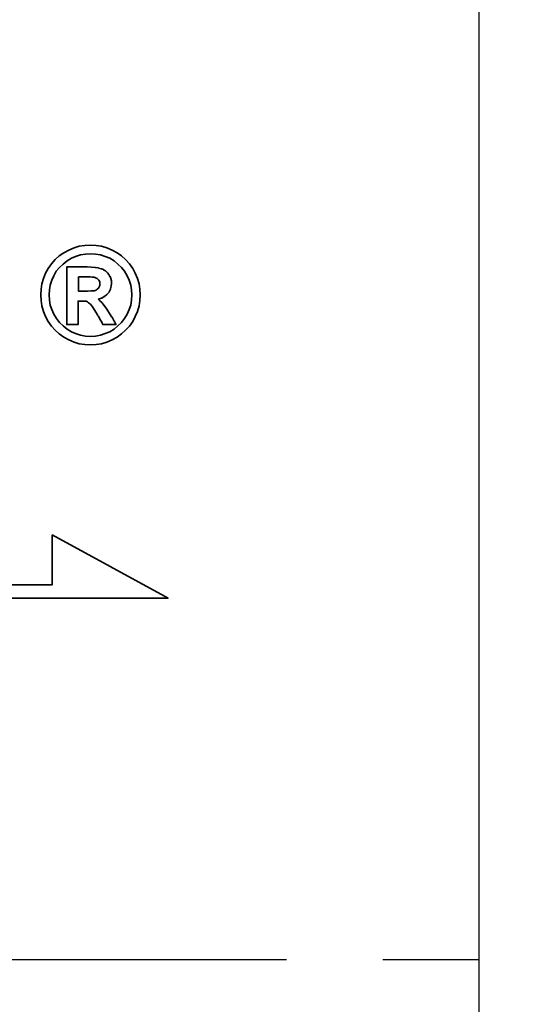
# Model space of a CAD drawing. Extents: x 17 to 125, y 29 to 89.
# Tile 47 of 49: x 113.53 to 116.12, y 56.57 to 61.69. Entities that reach past the tile are written whole.
import ezdxf

# ---------------------------------------------------------------- set-up
doc = ezdxf.new("R2010")
doc.units = 0
doc.header["$MEASUREMENT"] = 0
doc.linetypes.add('CENTER', pattern=[2, 1.25, -0.25, 0.25, -0.25])
for name, color, linetype in [('DIM', 4, 'CONTINUOUS'), ('layer 1', 7, 'CONTINUOUS'), ('MAIN', 7, 'CONTINUOUS')]:
    doc.layers.add(name, color=color, linetype=linetype)
doc.styles.add('DIM-7', font='SIMPLEX.shx', dxfattribs={"width": 0.7, "bigfont": 'chineset.shx'})
doc.dimstyles.new('CNS', dxfattribs={"dimtxt": 3.5, "dimasz": 2.5, "dimexe": 1, "dimexo": 1.5, "dimgap": 0.09, "dimtad": 0, "dimdsep": 46, "dimtxsty": 'DIM-7', "dimcen": 0.09, "dimclrd": 1, "dimclre": 1, "dimclrt": 4, "dimadec": 0, "dimazin": 0, "dimtfac": 1, "dimtix": 1, "dimtmove": 2, "dimatfit": 3, "dimfxl": 1, "dimtvp": 0.971429, "dimtolj": 1, "dimarcsym": 0})

# ---------------------------------------------------------------- blocks, each defined once
blk = doc.blocks.new('*D3')
at = {"layer": 'DIM', "color": 7, "linetype": 'Continuous', "lineweight": -2, "transparency": 16777216}
for p, q in [((116.1641, 66.8058), (125.458, 66.8058)), ((124.958, 48.0558), (124.958, 65.5558)), ((116.1641, 46.8058), (125.458, 46.8058))]:
    blk.add_line(p, q, dxfattribs=at)
at = {"layer": 'DIM', "color": 7, "linetype": 'Continuous', "transparency": 16777216}
for points in [[(124.7496, 65.5558), (125.1663, 65.5558), (124.958, 66.8058)], [(124.7496, 48.0558), (125.1663, 48.0558), (124.958, 46.8058)]]:
    blk.add_solid(points, dxfattribs=at)
at = {"layer": 'DIM', "color": 7, "linetype": 'Continuous', "transparency": 16777216, "insert": (123.233, 56.8058), "char_height": 1.75, "attachment_point": 5, "rotation": 90, "style": 'DIM-7'}
blk.add_mtext('\\A1;%%C20{\\H1.050000;\\S-0.007^ -0.02;}', dxfattribs=at)
blk = doc.blocks.new('TBI MOTION logo(完整正式版)')
at = {"layer": 'layer 1', "color": 22, "lineweight": 35}
for points, knots in [([(81.20634, 4.98624), (81.20634, 4.98624), (81.18649, 5.32862), (81.18649, 5.32862), (81.18649, 5.32862), (81.18649, 5.32862), (81.13886, 5.66206), (81.13886, 5.66206), (81.13886, 5.66206), (81.13886, 5.66206), (81.04359, 5.97764), (81.04359, 5.97764), (81.04359, 5.97764), (81.04359, 5.97764), (80.91061, 6.29124), (80.91061, 6.29124), (80.91061, 6.29124), (80.91061, 6.29124), (80.75778, 6.58697), (80.75778, 6.58697), (80.75778, 6.58697), (80.75778, 6.58697), (80.5593, 6.85294), (80.5593, 6.85294), (80.5593, 6.85294), (80.5593, 6.85294), (80.33105, 7.1189), (80.33105, 7.1189), (80.33105, 7.1189), (80.33105, 7.1189), (80.09287, 7.33921), (80.09287, 7.33921), (80.09287, 7.33921), (80.09287, 7.33921), (79.815, 7.51982), (79.815, 7.51982), (79.815, 7.51982), (79.815, 7.51982), (79.51133, 7.69051), (79.51133, 7.69051), (79.51133, 7.69051), (79.51133, 7.69051), (79.19773, 7.8235), (79.19773, 7.8235), (79.19773, 7.8235), (79.19773, 7.8235), (78.88215, 7.91877), (78.88215, 7.91877), (78.88215, 7.91877), (78.88215, 7.91877), (78.54871, 7.95846), (78.54871, 7.95846), (78.54871, 7.95846), (78.54871, 7.95846), (78.21526, 7.98625), (78.21526, 7.98625), (78.21526, 7.98625), (78.21526, 7.98625), (77.87388, 7.95846), (77.87388, 7.95846), (77.87388, 7.95846), (77.87388, 7.95846), (77.54044, 7.91877), (77.54044, 7.91877), (77.54044, 7.91877), (77.54044, 7.91877), (77.22485, 7.8235), (77.22485, 7.8235), (77.22485, 7.8235), (77.22485, 7.8235), (76.91027, 7.69051), (76.91027, 7.69051), (76.91027, 7.69051), (76.91027, 7.69051), (76.6056, 7.51982), (76.6056, 7.51982), (76.6056, 7.51982), (76.6056, 7.51982), (76.32972, 7.33921), (76.32972, 7.33921), (76.32972, 7.33921), (76.32972, 7.33921), (76.09154, 7.1189), (76.09154, 7.1189), (76.09154, 7.1189), (76.09154, 7.1189), (75.86329, 6.85294), (75.86329, 6.85294), (75.86329, 6.85294), (75.86329, 6.85294), (75.66382, 6.58697), (75.66382, 6.58697), (75.66382, 6.58697), (75.66382, 6.58697), (75.51099, 6.29124), (75.51099, 6.29124), (75.51099, 6.29124), (75.51099, 6.29124), (75.37702, 5.97764), (75.37702, 5.97764), (75.37702, 5.97764), (75.37702, 5.97764), (75.28175, 5.66206), (75.28175, 5.66206), (75.28175, 5.66206), (75.28175, 5.66206), (75.23411, 5.32862), (75.23411, 5.32862), (75.23411, 5.32862), (75.23411, 5.32862), (75.21625, 4.98624), (75.21625, 4.98624), (75.21625, 4.98624), (75.21625, 4.98624), (75.23411, 4.6528), (75.23411, 4.6528), (75.23411, 4.6528), (75.23411, 4.6528), (75.28175, 4.32035), (75.28175, 4.32035), (75.28175, 4.32035), (75.28175, 4.32035), (75.37702, 3.99583), (75.37702, 3.99583), (75.37702, 3.99583), (75.37702, 3.99583), (75.51099, 3.68224), (75.51099, 3.68224), (75.51099, 3.68224), (75.51099, 3.68224), (75.66382, 3.38749), (75.66382, 3.38749), (75.66382, 3.38749), (75.66382, 3.38749), (75.86329, 3.10963), (75.86329, 3.10963), (75.86329, 3.10963), (75.86329, 3.10963), (76.09154, 2.87145), (76.09154, 2.87145), (76.09154, 2.87145), (76.09154, 2.87145), (76.32972, 2.6432), (76.32972, 2.6432), (76.32972, 2.6432), (76.32972, 2.6432), (76.6056, 2.43381), (76.6056, 2.43381), (76.6056, 2.43381), (76.6056, 2.43381), (76.91027, 2.27205), (76.91027, 2.27205), (76.91027, 2.27205), (76.91027, 2.27205), (77.22485, 2.13906), (77.22485, 2.13906), (77.22485, 2.13906), (77.22485, 2.13906), (77.54044, 2.0438), (77.54044, 2.0438), (77.54044, 2.0438), (77.54044, 2.0438), (77.87388, 1.99616), (77.87388, 1.99616), (77.87388, 1.99616), (77.87388, 1.99616), (78.21526, 1.97631), (78.21526, 1.97631), (78.21526, 1.97631), (78.21526, 1.97631), (78.54871, 1.99616), (78.54871, 1.99616), (78.54871, 1.99616), (78.54871, 1.99616), (78.88215, 2.0438), (78.88215, 2.0438), (78.88215, 2.0438), (78.88215, 2.0438), (79.19773, 2.13906), (79.19773, 2.13906), (79.19773, 2.13906), (79.19773, 2.13906), (79.51133, 2.27205), (79.51133, 2.27205), (79.51133, 2.27205), (79.51133, 2.27205), (79.815, 2.43381), (79.815, 2.43381), (79.815, 2.43381), (79.815, 2.43381), (80.09287, 2.6432), (80.09287, 2.6432), (80.09287, 2.6432), (80.09287, 2.6432), (80.33105, 2.87145), (80.33105, 2.87145), (80.33105, 2.87145), (80.33105, 2.87145), (80.5593, 3.10963), (80.5593, 3.10963), (80.5593, 3.10963), (80.5593, 3.10963), (80.75778, 3.38749), (80.75778, 3.38749), (80.75778, 3.38749), (80.75778, 3.38749), (80.91061, 3.68224), (80.91061, 3.68224), (80.91061, 3.68224), (80.91061, 3.68224), (81.04359, 3.99583), (81.04359, 3.99583), (81.04359, 3.99583), (81.04359, 3.99583), (81.13886, 4.32035), (81.13886, 4.32035), (81.13886, 4.32035), (81.13886, 4.32035), (81.18649, 4.6528), (81.18649, 4.6528), (81.18649, 4.6528), (81.18649, 4.6528), (81.20634, 4.98624), (81.20634, 4.98624)], [0, 0, 0, 0, 0.01785714, 0.01785714, 0.01785714, 0.01785714, 0.03571429, 0.03571429, 0.03571429, 0.03571429, 0.05357143, 0.05357143, 0.05357143, 0.05357143, 0.07142857, 0.07142857, 0.07142857, 0.07142857, 0.08928571, 0.08928571, 0.08928571, 0.08928571, 0.10714286, 0.10714286, 0.10714286, 0.10714286, 0.125, 0.125, 0.125, 0.125, 0.14285714, 0.14285714, 0.14285714, 0.14285714, 0.16071429, 0.16071429, 0.16071429, 0.16071429, 0.17857143, 0.17857143, 0.17857143, 0.17857143, 0.19642857, 0.19642857, 0.19642857, 0.19642857, 0.21428571, 0.21428571, 0.21428571, 0.21428571, 0.23214286, 0.23214286, 0.23214286, 0.23214286, 0.25, 0.25, 0.25, 0.25, 0.26785714, 0.26785714, 0.26785714, 0.26785714, 0.28571429, 0.28571429, 0.28571429, 0.28571429, 0.30357143, 0.30357143, 0.30357143, 0.30357143, 0.32142857, 0.32142857, 0.32142857, 0.32142857, 0.33928571, 0.33928571, 0.33928571, 0.33928571, 0.35714286, 0.35714286, 0.35714286, 0.35714286, 0.375, 0.375, 0.375, 0.375, 0.39285714, 0.39285714, 0.39285714, 0.39285714, 0.41071429, 0.41071429, 0.41071429, 0.41071429, 0.42857143, 0.42857143, 0.42857143, 0.42857143, 0.44642857, 0.44642857, 0.44642857, 0.44642857, 0.46428571, 0.46428571, 0.46428571, 0.46428571, 0.48214286, 0.48214286, 0.48214286, 0.48214286, 0.5, 0.5, 0.5, 0.5, 0.51785714, 0.51785714, 0.51785714, 0.51785714, 0.53571429, 0.53571429, 0.53571429, 0.53571429, 0.55357143, 0.55357143, 0.55357143, 0.55357143, 0.57142857, 0.57142857, 0.57142857, 0.57142857, 0.58928571, 0.58928571, 0.58928571, 0.58928571, 0.60714286, 0.60714286, 0.60714286, 0.60714286, 0.625, 0.625, 0.625, 0.625, 0.64285714, 0.64285714, 0.64285714, 0.64285714, 0.66071429, 0.66071429, 0.66071429, 0.66071429, 0.67857143, 0.67857143, 0.67857143, 0.67857143, 0.69642857, 0.69642857, 0.69642857, 0.69642857, 0.71428571, 0.71428571, 0.71428571, 0.71428571, 0.73214286, 0.73214286, 0.73214286, 0.73214286, 0.75, 0.75, 0.75, 0.75, 0.76785714, 0.76785714, 0.76785714, 0.76785714, 0.78571429, 0.78571429, 0.78571429, 0.78571429, 0.80357143, 0.80357143, 0.80357143, 0.80357143, 0.82142857, 0.82142857, 0.82142857, 0.82142857, 0.83928571, 0.83928571, 0.83928571, 0.83928571, 0.85714286, 0.85714286, 0.85714286, 0.85714286, 0.875, 0.875, 0.875, 0.875, 0.89285714, 0.89285714, 0.89285714, 0.89285714, 0.91071429, 0.91071429, 0.91071429, 0.91071429, 0.92857143, 0.92857143, 0.92857143, 0.92857143, 0.94642857, 0.94642857, 0.94642857, 0.94642857, 0.96428571, 0.96428571, 0.96428571, 0.96428571, 0.98214286, 0.98214286, 0.98214286, 0.98214286, 1, 1, 1, 1]), ([(80.71014, 4.98624), (80.71014, 4.98624), (80.69129, 5.29091), (80.69129, 5.29091), (80.69129, 5.29091), (80.69129, 5.29091), (80.64464, 5.57672), (80.64464, 5.57672), (80.64464, 5.57672), (80.64464, 5.57672), (80.54937, 5.87245), (80.54937, 5.87245), (80.54937, 5.87245), (80.54937, 5.87245), (80.41639, 6.14833), (80.41639, 6.14833), (80.41639, 6.14833), (80.41639, 6.14833), (80.27349, 6.41429), (80.27349, 6.41429), (80.27349, 6.41429), (80.27349, 6.41429), (80.08295, 6.64255), (80.08295, 6.64255), (80.08295, 6.64255), (80.08295, 6.64255), (79.86264, 6.84301), (79.86264, 6.84301), (79.86264, 6.84301), (79.86264, 6.84301), (79.63439, 7.03355), (79.63439, 7.03355), (79.63439, 7.03355), (79.63439, 7.03355), (79.37835, 7.1963), (79.37835, 7.1963), (79.37835, 7.1963), (79.37835, 7.1963), (79.10246, 7.30944), (79.10246, 7.30944), (79.10246, 7.30944), (79.10246, 7.30944), (78.81665, 7.40471), (78.81665, 7.40471), (78.81665, 7.40471), (78.81665, 7.40471), (78.511, 7.45234), (78.511, 7.45234), (78.511, 7.45234), (78.511, 7.45234), (78.21526, 7.47219), (78.21526, 7.47219), (78.21526, 7.47219), (78.21526, 7.47219), (77.9106, 7.45234), (77.9106, 7.45234), (77.9106, 7.45234), (77.9106, 7.45234), (77.61685, 7.40471), (77.61685, 7.40471), (77.61685, 7.40471), (77.61685, 7.40471), (77.32012, 7.30944), (77.32012, 7.30944), (77.32012, 7.30944), (77.32012, 7.30944), (77.06309, 7.1963), (77.06309, 7.1963), (77.06309, 7.1963), (77.06309, 7.1963), (76.80606, 7.03355), (76.80606, 7.03355), (76.80606, 7.03355), (76.80606, 7.03355), (76.55797, 6.84301), (76.55797, 6.84301), (76.55797, 6.84301), (76.55797, 6.84301), (76.34063, 6.64255), (76.34063, 6.64255), (76.34063, 6.64255), (76.34063, 6.64255), (76.1491, 6.41429), (76.1491, 6.41429), (76.1491, 6.41429), (76.1491, 6.41429), (76.0062, 6.14833), (76.0062, 6.14833), (76.0062, 6.14833), (76.0062, 6.14833), (75.88314, 5.87245), (75.88314, 5.87245), (75.88314, 5.87245), (75.88314, 5.87245), (75.77794, 5.57672), (75.77794, 5.57672), (75.77794, 5.57672), (75.77794, 5.57672), (75.73924, 5.29091), (75.73924, 5.29091), (75.73924, 5.29091), (75.73924, 5.29091), (75.72039, 4.98624), (75.72039, 4.98624), (75.72039, 4.98624), (75.72039, 4.98624), (75.73924, 4.67165), (75.73924, 4.67165), (75.73924, 4.67165), (75.73924, 4.67165), (75.77794, 4.37791), (75.77794, 4.37791), (75.77794, 4.37791), (75.77794, 4.37791), (75.88314, 4.10102), (75.88314, 4.10102), (75.88314, 4.10102), (75.88314, 4.10102), (76.0062, 3.83407), (76.0062, 3.83407), (76.0062, 3.83407), (76.0062, 3.83407), (76.15902, 3.56811), (76.15902, 3.56811), (76.15902, 3.56811), (76.15902, 3.56811), (76.34063, 3.32001), (76.34063, 3.32001), (76.34063, 3.32001), (76.34063, 3.32001), (76.55797, 3.11955), (76.55797, 3.11955), (76.55797, 3.11955), (76.55797, 3.11955), (76.80606, 2.92901), (76.80606, 2.92901), (76.80606, 2.92901), (76.80606, 2.92901), (77.06309, 2.76725), (77.06309, 2.76725), (77.06309, 2.76725), (77.06309, 2.76725), (77.32012, 2.65412), (77.32012, 2.65412), (77.32012, 2.65412), (77.32012, 2.65412), (77.61685, 2.55786), (77.61685, 2.55786), (77.61685, 2.55786), (77.61685, 2.55786), (77.9106, 2.51022), (77.9106, 2.51022), (77.9106, 2.51022), (77.9106, 2.51022), (78.21526, 2.49137), (78.21526, 2.49137), (78.21526, 2.49137), (78.21526, 2.49137), (78.511, 2.51022), (78.511, 2.51022), (78.511, 2.51022), (78.511, 2.51022), (78.81665, 2.55786), (78.81665, 2.55786), (78.81665, 2.55786), (78.81665, 2.55786), (79.10246, 2.65412), (79.10246, 2.65412), (79.10246, 2.65412), (79.10246, 2.65412), (79.37835, 2.76725), (79.37835, 2.76725), (79.37835, 2.76725), (79.37835, 2.76725), (79.63439, 2.92901), (79.63439, 2.92901), (79.63439, 2.92901), (79.63439, 2.92901), (79.86264, 3.11955), (79.86264, 3.11955), (79.86264, 3.11955), (79.86264, 3.11955), (80.08295, 3.32001), (80.08295, 3.32001), (80.08295, 3.32001), (80.08295, 3.32001), (80.26356, 3.56811), (80.26356, 3.56811), (80.26356, 3.56811), (80.26356, 3.56811), (80.41639, 3.83407), (80.41639, 3.83407), (80.41639, 3.83407), (80.41639, 3.83407), (80.54937, 4.10102), (80.54937, 4.10102), (80.54937, 4.10102), (80.54937, 4.10102), (80.64464, 4.37791), (80.64464, 4.37791), (80.64464, 4.37791), (80.64464, 4.37791), (80.69129, 4.67165), (80.69129, 4.67165), (80.69129, 4.67165), (80.69129, 4.67165), (80.71014, 4.98624), (80.71014, 4.98624)], [0, 0, 0, 0, 0.01923077, 0.01923077, 0.01923077, 0.01923077, 0.03846154, 0.03846154, 0.03846154, 0.03846154, 0.05769231, 0.05769231, 0.05769231, 0.05769231, 0.07692308, 0.07692308, 0.07692308, 0.07692308, 0.09615385, 0.09615385, 0.09615385, 0.09615385, 0.11538462, 0.11538462, 0.11538462, 0.11538462, 0.13461538, 0.13461538, 0.13461538, 0.13461538, 0.15384615, 0.15384615, 0.15384615, 0.15384615, 0.17307692, 0.17307692, 0.17307692, 0.17307692, 0.19230769, 0.19230769, 0.19230769, 0.19230769, 0.21153846, 0.21153846, 0.21153846, 0.21153846, 0.23076923, 0.23076923, 0.23076923, 0.23076923, 0.25, 0.25, 0.25, 0.25, 0.26923077, 0.26923077, 0.26923077, 0.26923077, 0.28846154, 0.28846154, 0.28846154, 0.28846154, 0.30769231, 0.30769231, 0.30769231, 0.30769231, 0.32692308, 0.32692308, 0.32692308, 0.32692308, 0.34615385, 0.34615385, 0.34615385, 0.34615385, 0.36538462, 0.36538462, 0.36538462, 0.36538462, 0.38461538, 0.38461538, 0.38461538, 0.38461538, 0.40384615, 0.40384615, 0.40384615, 0.40384615, 0.42307692, 0.42307692, 0.42307692, 0.42307692, 0.44230769, 0.44230769, 0.44230769, 0.44230769, 0.46153846, 0.46153846, 0.46153846, 0.46153846, 0.48076923, 0.48076923, 0.48076923, 0.48076923, 0.5, 0.5, 0.5, 0.5, 0.51923077, 0.51923077, 0.51923077, 0.51923077, 0.53846154, 0.53846154, 0.53846154, 0.53846154, 0.55769231, 0.55769231, 0.55769231, 0.55769231, 0.57692308, 0.57692308, 0.57692308, 0.57692308, 0.59615385, 0.59615385, 0.59615385, 0.59615385, 0.61538462, 0.61538462, 0.61538462, 0.61538462, 0.63461538, 0.63461538, 0.63461538, 0.63461538, 0.65384615, 0.65384615, 0.65384615, 0.65384615, 0.67307692, 0.67307692, 0.67307692, 0.67307692, 0.69230769, 0.69230769, 0.69230769, 0.69230769, 0.71153846, 0.71153846, 0.71153846, 0.71153846, 0.73076923, 0.73076923, 0.73076923, 0.73076923, 0.75, 0.75, 0.75, 0.75, 0.76923077, 0.76923077, 0.76923077, 0.76923077, 0.78846154, 0.78846154, 0.78846154, 0.78846154, 0.80769231, 0.80769231, 0.80769231, 0.80769231, 0.82692308, 0.82692308, 0.82692308, 0.82692308, 0.84615385, 0.84615385, 0.84615385, 0.84615385, 0.86538462, 0.86538462, 0.86538462, 0.86538462, 0.88461538, 0.88461538, 0.88461538, 0.88461538, 0.90384615, 0.90384615, 0.90384615, 0.90384615, 0.92307692, 0.92307692, 0.92307692, 0.92307692, 0.94230769, 0.94230769, 0.94230769, 0.94230769, 0.96153846, 0.96153846, 0.96153846, 0.96153846, 0.98076923, 0.98076923, 0.98076923, 0.98076923, 1, 1, 1, 1]), ([(76.78721, 3.2823), (76.78721, 3.2823), (76.78721, 3.32001), (76.78721, 3.32001), (76.78721, 3.32001), (76.78721, 3.32001), (76.78721, 3.42422), (76.78721, 3.42422), (76.78721, 3.42422), (76.78721, 3.42422), (76.78721, 3.59689), (76.78721, 3.59689), (76.78721, 3.59689), (76.78721, 3.59689), (76.78721, 3.80529), (76.78721, 3.80529), (76.78721, 3.80529), (76.78721, 3.80529), (76.78721, 4.0524), (76.78721, 4.0524), (76.78721, 4.0524), (76.78721, 4.0524), (76.78721, 4.32035), (76.78721, 4.32035), (76.78721, 4.32035), (76.78721, 4.32035), (76.78721, 4.92868), (76.78721, 4.92868), (76.78721, 4.92868), (76.78721, 4.92868), (76.78721, 5.53801), (76.78721, 5.53801), (76.78721, 5.53801), (76.78721, 5.53801), (76.78721, 5.82482), (76.78721, 5.82482), (76.78721, 5.82482), (76.78721, 5.82482), (76.78721, 6.07291), (76.78721, 6.07291), (76.78721, 6.07291), (76.78721, 6.07291), (76.78721, 6.30017), (76.78721, 6.30017), (76.78721, 6.30017), (76.78721, 6.30017), (76.78721, 6.45399), (76.78721, 6.45399), (76.78721, 6.45399), (76.78721, 6.45399), (76.78721, 6.5572), (76.78721, 6.5572), (76.78721, 6.5572), (76.78721, 6.5572), (76.78721, 6.59689), (76.78721, 6.59689), (76.78721, 6.59689), (76.78721, 6.59689), (76.78721, 6.67232), (76.78721, 6.67232), (76.78721, 6.67232), (76.78721, 6.67232), (76.8537, 6.67232), (76.8537, 6.67232), (76.8537, 6.67232), (76.8537, 6.67232), (76.87355, 6.67232), (76.87355, 6.67232), (76.87355, 6.67232), (76.87355, 6.67232), (76.91027, 6.67232), (76.91027, 6.67232), (76.91027, 6.67232), (76.91027, 6.67232), (77.04424, 6.67232), (77.04424, 6.67232), (77.04424, 6.67232), (77.04424, 6.67232), (77.22485, 6.67232), (77.22485, 6.67232), (77.22485, 6.67232), (77.22485, 6.67232), (77.43524, 6.67232), (77.43524, 6.67232), (77.43524, 6.67232), (77.43524, 6.67232), (77.65357, 6.67232), (77.65357, 6.67232), (77.65357, 6.67232), (77.65357, 6.67232), (77.82625, 6.67232), (77.82625, 6.67232), (77.82625, 6.67232), (77.82625, 6.67232), (77.94037, 6.67232), (77.94037, 6.67232), (77.94037, 6.67232), (77.94037, 6.67232), (77.97709, 6.67232), (77.97709, 6.67232), (77.97709, 6.67232), (77.97709, 6.67232), (77.99694, 6.67232), (77.99694, 6.67232), (77.99694, 6.67232), (77.99694, 6.67232), (78.00686, 6.67232), (78.00686, 6.67232), (78.00686, 6.67232), (78.00686, 6.67232), (78.28275, 6.6624), (78.28275, 6.6624), (78.28275, 6.6624), (78.28275, 6.6624), (78.50107, 6.64255), (78.50107, 6.64255), (78.50107, 6.64255), (78.50107, 6.64255), (78.511, 6.64255), (78.511, 6.64255), (78.511, 6.64255), (78.511, 6.64255), (78.70154, 6.61476), (78.70154, 6.61476), (78.70154, 6.61476), (78.70154, 6.61476), (78.70154, 6.60483), (78.70154, 6.60483), (78.70154, 6.60483), (78.70154, 6.60483), (78.86429, 6.56713), (78.86429, 6.56713), (78.86429, 6.56713), (78.86429, 6.56713), (78.87223, 6.56713), (78.87223, 6.56713), (78.87223, 6.56713), (78.87223, 6.56713), (78.99727, 6.51056), (78.99727, 6.51056), (78.99727, 6.51056), (78.99727, 6.51056), (79.00719, 6.51056), (79.00719, 6.51056), (79.00719, 6.51056), (79.00719, 6.51056), (79.00719, 6.50162), (79.00719, 6.50162), (79.00719, 6.50162), (79.00719, 6.50162), (79.1104, 6.43415), (79.1104, 6.43415), (79.1104, 6.43415), (79.1104, 6.43415), (79.12132, 6.43415), (79.12132, 6.43415), (79.12132, 6.43415), (79.12132, 6.43415), (79.22552, 6.34781), (79.22552, 6.34781), (79.22552, 6.34781), (79.22552, 6.34781), (79.23544, 6.33888), (79.23544, 6.33888), (79.23544, 6.33888), (79.23544, 6.33888), (79.23544, 6.32895), (79.23544, 6.32895), (79.23544, 6.32895), (79.23544, 6.32895), (79.31087, 6.21483), (79.31087, 6.21483), (79.31087, 6.21483), (79.31087, 6.21483), (79.38629, 6.1007), (79.38629, 6.1007), (79.38629, 6.1007), (79.38629, 6.1007), (79.3972, 6.1007), (79.3972, 6.1007), (79.3972, 6.1007), (79.3972, 6.1007), (79.3972, 6.09078), (79.3972, 6.09078), (79.3972, 6.09078), (79.3972, 6.09078), (79.43392, 5.97764), (79.43392, 5.97764), (79.43392, 5.97764), (79.43392, 5.97764), (79.43392, 5.96772), (79.43392, 5.96772), (79.43392, 5.96772), (79.43392, 5.96772), (79.47362, 5.83474), (79.47362, 5.83474), (79.47362, 5.83474), (79.47362, 5.83474), (79.48156, 5.82482), (79.48156, 5.82482), (79.48156, 5.82482), (79.48156, 5.82482), (79.48156, 5.69977), (79.48156, 5.69977), (79.48156, 5.69977), (79.48156, 5.69977), (79.48156, 5.69183), (79.48156, 5.69183), (79.48156, 5.69183), (79.48156, 5.69183), (79.4637, 5.51915), (79.4637, 5.51915), (79.4637, 5.51915), (79.4637, 5.51915), (79.4637, 5.51122), (79.4637, 5.51122), (79.4637, 5.51122), (79.4637, 5.51122), (79.45377, 5.51122), (79.45377, 5.51122), (79.45377, 5.51122), (79.45377, 5.51122), (79.41507, 5.34847), (79.41507, 5.34847), (79.41507, 5.34847), (79.41507, 5.34847), (79.41507, 5.33854), (79.41507, 5.33854), (79.41507, 5.33854), (79.41507, 5.33854), (79.41507, 5.32862), (79.41507, 5.32862), (79.41507, 5.32862), (79.41507, 5.32862), (79.33865, 5.16785), (79.33865, 5.16785), (79.33865, 5.16785), (79.33865, 5.16785), (79.33071, 5.15693), (79.33071, 5.15693), (79.33071, 5.15693), (79.33071, 5.15693), (79.2156, 5.02495), (79.2156, 5.02495), (79.2156, 5.02495), (79.2156, 5.02495), (79.20567, 5.01502), (79.20567, 5.01502), (79.20567, 5.01502), (79.20567, 5.01502), (79.05483, 4.89991), (79.05483, 4.89991), (79.05483, 4.89991), (79.05483, 4.89991), (79.04491, 4.89197), (79.04491, 4.89197), (79.04491, 4.89197), (79.04491, 4.89197), (78.89208, 4.7967), (78.89208, 4.7967), (78.89208, 4.7967), (78.89208, 4.7967), (78.88215, 4.7967), (78.88215, 4.7967), (78.88215, 4.7967), (78.88215, 4.7967), (78.69161, 4.73913), (78.69161, 4.73913), (78.69161, 4.73913), (78.69161, 4.73913), (78.68169, 4.73913), (78.68169, 4.73913), (78.68169, 4.73913), (78.68169, 4.73913), (78.68169, 4.72921), (78.68169, 4.72921), (78.68169, 4.72921), (78.68169, 4.72921), (78.78688, 4.63394), (78.78688, 4.63394), (78.78688, 4.63394), (78.78688, 4.63394), (78.902, 4.52875), (78.902, 4.52875), (78.902, 4.52875), (78.902, 4.52875), (78.91093, 4.52081), (78.91093, 4.52081), (78.91093, 4.52081), (78.91093, 4.52081), (79.02506, 4.36798), (79.02506, 4.36798), (79.02506, 4.36798), (79.02506, 4.36798), (79.1501, 4.1953), (79.1501, 4.1953), (79.1501, 4.1953), (79.1501, 4.1953), (79.1501, 4.18736), (79.1501, 4.18736), (79.1501, 4.18736), (79.1501, 4.18736), (79.29201, 3.96705), (79.29201, 3.96705), (79.29201, 3.96705), (79.29201, 3.96705), (79.31087, 3.93828), (79.31087, 3.93828), (79.31087, 3.93828), (79.31087, 3.93828), (79.32079, 3.93828), (79.32079, 3.93828), (79.32079, 3.93828), (79.32079, 3.93828), (79.3585, 3.87178), (79.3585, 3.87178), (79.3585, 3.87178), (79.3585, 3.87178), (79.50141, 3.64353), (79.50141, 3.64353), (79.50141, 3.64353), (79.50141, 3.64353), (79.51133, 3.64353), (79.51133, 3.64353), (79.51133, 3.64353), (79.51133, 3.64353), (79.64431, 3.41528), (79.64431, 3.41528), (79.64431, 3.41528), (79.64431, 3.41528), (79.68202, 3.3478), (79.68202, 3.3478), (79.68202, 3.3478), (79.68202, 3.3478), (79.70187, 3.31009), (79.70187, 3.31009), (79.70187, 3.31009), (79.70187, 3.31009), (79.7495, 3.2049), (79.7495, 3.2049), (79.7495, 3.2049), (79.7495, 3.2049), (79.64431, 3.2049), (79.64431, 3.2049), (79.64431, 3.2049), (79.64431, 3.2049), (79.62546, 3.2049), (79.62546, 3.2049), (79.62546, 3.2049), (79.62546, 3.2049), (79.53912, 3.2049), (79.53912, 3.2049), (79.53912, 3.2049), (79.53912, 3.2049), (79.31087, 3.2049), (79.31087, 3.2049), (79.31087, 3.2049), (79.31087, 3.2049), (79.08262, 3.2049), (79.08262, 3.2049), (79.08262, 3.2049), (79.08262, 3.2049), (79.00719, 3.2049), (79.00719, 3.2049), (79.00719, 3.2049), (79.00719, 3.2049), (78.98735, 3.2049), (78.98735, 3.2049), (78.98735, 3.2049), (78.98735, 3.2049), (78.94964, 3.2049), (78.94964, 3.2049), (78.94964, 3.2049), (78.94964, 3.2049), (78.92979, 3.24459), (78.92979, 3.24459), (78.92979, 3.24459), (78.92979, 3.24459), (78.91093, 3.2823), (78.91093, 3.2823), (78.91093, 3.2823), (78.91093, 3.2823), (78.91093, 3.29223), (78.91093, 3.29223), (78.91093, 3.29223), (78.91093, 3.29223), (78.89208, 3.3478), (78.89208, 3.3478), (78.89208, 3.3478), (78.89208, 3.3478), (78.78688, 3.52048), (78.78688, 3.52048), (78.78688, 3.52048), (78.78688, 3.52048), (78.69161, 3.7001), (78.69161, 3.7001), (78.69161, 3.7001), (78.69161, 3.7001), (78.6539, 3.7388), (78.6539, 3.7388), (78.6539, 3.7388), (78.6539, 3.7388), (78.64398, 3.74873), (78.64398, 3.74873), (78.64398, 3.74873), (78.64398, 3.74873), (78.64398, 3.75766), (78.64398, 3.75766), (78.64398, 3.75766), (78.64398, 3.75766), (78.63405, 3.78644), (78.63405, 3.78644), (78.63405, 3.78644), (78.63405, 3.78644), (78.48321, 4.04347), (78.48321, 4.04347), (78.48321, 4.04347), (78.48321, 4.04347), (78.33038, 4.2618), (78.33038, 4.2618), (78.33038, 4.2618), (78.33038, 4.2618), (78.20732, 4.43447), (78.20732, 4.43447), (78.20732, 4.43447), (78.20732, 4.43447), (78.09221, 4.52081), (78.09221, 4.52081), (78.09221, 4.52081), (78.09221, 4.52081), (78.02472, 4.56845), (78.02472, 4.56845), (78.02472, 4.56845), (78.02472, 4.56845), (77.9493, 4.60616), (77.9493, 4.60616), (77.9493, 4.60616), (77.9493, 4.60616), (77.8451, 4.61608), (77.8451, 4.61608), (77.8451, 4.61608), (77.8451, 4.61608), (77.71113, 4.61608), (77.71113, 4.61608), (77.71113, 4.61608), (77.71113, 4.61608), (77.69128, 4.61608), (77.69128, 4.61608), (77.69128, 4.61608), (77.69128, 4.61608), (77.67342, 4.61608), (77.67342, 4.61608), (77.67342, 4.61608), (77.67342, 4.61608), (77.5583, 4.61608), (77.5583, 4.61608), (77.5583, 4.61608), (77.5583, 4.61608), (77.46303, 4.61608), (77.46303, 4.61608), (77.46303, 4.61608), (77.46303, 4.61608), (77.46303, 4.54761), (77.46303, 4.54761), (77.46303, 4.54761), (77.46303, 4.54761), (77.46303, 4.47318), (77.46303, 4.47318), (77.46303, 4.47318), (77.46303, 4.47318), (77.46303, 4.24294), (77.46303, 4.24294), (77.46303, 4.24294), (77.46303, 4.24294), (77.46303, 3.99583), (77.46303, 3.99583), (77.46303, 3.99583), (77.46303, 3.99583), (77.46303, 3.72888), (77.46303, 3.72888), (77.46303, 3.72888), (77.46303, 3.72888), (77.46303, 3.51055), (77.46303, 3.51055), (77.46303, 3.51055), (77.46303, 3.51055), (77.46303, 3.42422), (77.46303, 3.42422), (77.46303, 3.42422), (77.46303, 3.42422), (77.46303, 3.35773), (77.46303, 3.35773), (77.46303, 3.35773), (77.46303, 3.35773), (77.46303, 3.30017), (77.46303, 3.30017), (77.46303, 3.30017), (77.46303, 3.30017), (77.46303, 3.2823), (77.46303, 3.2823), (77.46303, 3.2823), (77.46303, 3.2823), (77.46303, 3.2049), (77.46303, 3.2049), (77.46303, 3.2049), (77.46303, 3.2049), (77.39753, 3.2049), (77.39753, 3.2049), (77.39753, 3.2049), (77.39753, 3.2049), (77.37768, 3.2049), (77.37768, 3.2049), (77.37768, 3.2049), (77.37768, 3.2049), (77.32012, 3.2049), (77.32012, 3.2049), (77.32012, 3.2049), (77.32012, 3.2049), (77.12165, 3.2049), (77.12165, 3.2049), (77.12165, 3.2049), (77.12165, 3.2049), (76.94897, 3.2049), (76.94897, 3.2049), (76.94897, 3.2049), (76.94897, 3.2049), (76.8924, 3.2049), (76.8924, 3.2049), (76.8924, 3.2049), (76.8924, 3.2049), (76.8537, 3.2049), (76.8537, 3.2049), (76.8537, 3.2049), (76.8537, 3.2049), (76.78721, 3.2049), (76.78721, 3.2049), (76.78721, 3.2049), (76.78721, 3.2049), (76.78721, 3.2823), (76.78721, 3.2823)], [0, 0, 0, 0, 0.00740741, 0.00740741, 0.00740741, 0.00740741, 0.01481481, 0.01481481, 0.01481481, 0.01481481, 0.02222222, 0.02222222, 0.02222222, 0.02222222, 0.02962963, 0.02962963, 0.02962963, 0.02962963, 0.03703704, 0.03703704, 0.03703704, 0.03703704, 0.04444444, 0.04444444, 0.04444444, 0.04444444, 0.05185185, 0.05185185, 0.05185185, 0.05185185, 0.05925926, 0.05925926, 0.05925926, 0.05925926, 0.06666667, 0.06666667, 0.06666667, 0.06666667, 0.07407407, 0.07407407, 0.07407407, 0.07407407, 0.08148148, 0.08148148, 0.08148148, 0.08148148, 0.08888889, 0.08888889, 0.08888889, 0.08888889, 0.0962963, 0.0962963, 0.0962963, 0.0962963, 0.1037037, 0.1037037, 0.1037037, 0.1037037, 0.11111111, 0.11111111, 0.11111111, 0.11111111, 0.11851852, 0.11851852, 0.11851852, 0.11851852, 0.12592593, 0.12592593, 0.12592593, 0.12592593, 0.13333333, 0.13333333, 0.13333333, 0.13333333, 0.14074074, 0.14074074, 0.14074074, 0.14074074, 0.14814815, 0.14814815, 0.14814815, 0.14814815, 0.15555556, 0.15555556, 0.15555556, 0.15555556, 0.16296296, 0.16296296, 0.16296296, 0.16296296, 0.17037037, 0.17037037, 0.17037037, 0.17037037, 0.17777778, 0.17777778, 0.17777778, 0.17777778, 0.18518519, 0.18518519, 0.18518519, 0.18518519, 0.19259259, 0.19259259, 0.19259259, 0.19259259, 0.2, 0.2, 0.2, 0.2, 0.20740741, 0.20740741, 0.20740741, 0.20740741, 0.21481481, 0.21481481, 0.21481481, 0.21481481, 0.22222222, 0.22222222, 0.22222222, 0.22222222, 0.22962963, 0.22962963, 0.22962963, 0.22962963, 0.23703704, 0.23703704, 0.23703704, 0.23703704, 0.24444444, 0.24444444, 0.24444444, 0.24444444, 0.25185185, 0.25185185, 0.25185185, 0.25185185, 0.25925926, 0.25925926, 0.25925926, 0.25925926, 0.26666667, 0.26666667, 0.26666667, 0.26666667, 0.27407407, 0.27407407, 0.27407407, 0.27407407, 0.28148148, 0.28148148, 0.28148148, 0.28148148, 0.28888889, 0.28888889, 0.28888889, 0.28888889, 0.2962963, 0.2962963, 0.2962963, 0.2962963, 0.3037037, 0.3037037, 0.3037037, 0.3037037, 0.31111111, 0.31111111, 0.31111111, 0.31111111, 0.31851852, 0.31851852, 0.31851852, 0.31851852, 0.32592593, 0.32592593, 0.32592593, 0.32592593, 0.33333333, 0.33333333, 0.33333333, 0.33333333, 0.34074074, 0.34074074, 0.34074074, 0.34074074, 0.34814815, 0.34814815, 0.34814815, 0.34814815, 0.35555556, 0.35555556, 0.35555556, 0.35555556, 0.36296296, 0.36296296, 0.36296296, 0.36296296, 0.37037037, 0.37037037, 0.37037037, 0.37037037, 0.37777778, 0.37777778, 0.37777778, 0.37777778, 0.38518519, 0.38518519, 0.38518519, 0.38518519, 0.39259259, 0.39259259, 0.39259259, 0.39259259, 0.4, 0.4, 0.4, 0.4, 0.40740741, 0.40740741, 0.40740741, 0.40740741, 0.41481481, 0.41481481, 0.41481481, 0.41481481, 0.42222222, 0.42222222, 0.42222222, 0.42222222, 0.42962963, 0.42962963, 0.42962963, 0.42962963, 0.43703704, 0.43703704, 0.43703704, 0.43703704, 0.44444444, 0.44444444, 0.44444444, 0.44444444, 0.45185185, 0.45185185, 0.45185185, 0.45185185, 0.45925926, 0.45925926, 0.45925926, 0.45925926, 0.46666667, 0.46666667, 0.46666667, 0.46666667, 0.47407407, 0.47407407, 0.47407407, 0.47407407, 0.48148148, 0.48148148, 0.48148148, 0.48148148, 0.48888889, 0.48888889, 0.48888889, 0.48888889, 0.4962963, 0.4962963, 0.4962963, 0.4962963, 0.5037037, 0.5037037, 0.5037037, 0.5037037, 0.51111111, 0.51111111, 0.51111111, 0.51111111, 0.51851852, 0.51851852, 0.51851852, 0.51851852, 0.52592593, 0.52592593, 0.52592593, 0.52592593, 0.53333333, 0.53333333, 0.53333333, 0.53333333, 0.54074074, 0.54074074, 0.54074074, 0.54074074, 0.54814815, 0.54814815, 0.54814815, 0.54814815, 0.55555556, 0.55555556, 0.55555556, 0.55555556, 0.56296296, 0.56296296, 0.56296296, 0.56296296, 0.57037037, 0.57037037, 0.57037037, 0.57037037, 0.57777778, 0.57777778, 0.57777778, 0.57777778, 0.58518519, 0.58518519, 0.58518519, 0.58518519, 0.59259259, 0.59259259, 0.59259259, 0.59259259, 0.6, 0.6, 0.6, 0.6, 0.60740741, 0.60740741, 0.60740741, 0.60740741, 0.61481481, 0.61481481, 0.61481481, 0.61481481, 0.62222222, 0.62222222, 0.62222222, 0.62222222, 0.62962963, 0.62962963, 0.62962963, 0.62962963, 0.63703704, 0.63703704, 0.63703704, 0.63703704, 0.64444444, 0.64444444, 0.64444444, 0.64444444, 0.65185185, 0.65185185, 0.65185185, 0.65185185, 0.65925926, 0.65925926, 0.65925926, 0.65925926, 0.66666667, 0.66666667, 0.66666667, 0.66666667, 0.67407407, 0.67407407, 0.67407407, 0.67407407, 0.68148148, 0.68148148, 0.68148148, 0.68148148, 0.68888889, 0.68888889, 0.68888889, 0.68888889, 0.6962963, 0.6962963, 0.6962963, 0.6962963, 0.7037037, 0.7037037, 0.7037037, 0.7037037, 0.71111111, 0.71111111, 0.71111111, 0.71111111, 0.71851852, 0.71851852, 0.71851852, 0.71851852, 0.72592593, 0.72592593, 0.72592593, 0.72592593, 0.73333333, 0.73333333, 0.73333333, 0.73333333, 0.74074074, 0.74074074, 0.74074074, 0.74074074, 0.74814815, 0.74814815, 0.74814815, 0.74814815, 0.75555556, 0.75555556, 0.75555556, 0.75555556, 0.76296296, 0.76296296, 0.76296296, 0.76296296, 0.77037037, 0.77037037, 0.77037037, 0.77037037, 0.77777778, 0.77777778, 0.77777778, 0.77777778, 0.78518519, 0.78518519, 0.78518519, 0.78518519, 0.79259259, 0.79259259, 0.79259259, 0.79259259, 0.8, 0.8, 0.8, 0.8, 0.80740741, 0.80740741, 0.80740741, 0.80740741, 0.81481481, 0.81481481, 0.81481481, 0.81481481, 0.82222222, 0.82222222, 0.82222222, 0.82222222, 0.82962963, 0.82962963, 0.82962963, 0.82962963, 0.83703704, 0.83703704, 0.83703704, 0.83703704, 0.84444444, 0.84444444, 0.84444444, 0.84444444, 0.85185185, 0.85185185, 0.85185185, 0.85185185, 0.85925926, 0.85925926, 0.85925926, 0.85925926, 0.86666667, 0.86666667, 0.86666667, 0.86666667, 0.87407407, 0.87407407, 0.87407407, 0.87407407, 0.88148148, 0.88148148, 0.88148148, 0.88148148, 0.88888889, 0.88888889, 0.88888889, 0.88888889, 0.8962963, 0.8962963, 0.8962963, 0.8962963, 0.9037037, 0.9037037, 0.9037037, 0.9037037, 0.91111111, 0.91111111, 0.91111111, 0.91111111, 0.91851852, 0.91851852, 0.91851852, 0.91851852, 0.92592593, 0.92592593, 0.92592593, 0.92592593, 0.93333333, 0.93333333, 0.93333333, 0.93333333, 0.94074074, 0.94074074, 0.94074074, 0.94074074, 0.94814815, 0.94814815, 0.94814815, 0.94814815, 0.95555556, 0.95555556, 0.95555556, 0.95555556, 0.96296296, 0.96296296, 0.96296296, 0.96296296, 0.97037037, 0.97037037, 0.97037037, 0.97037037, 0.97777778, 0.97777778, 0.97777778, 0.97777778, 0.98518519, 0.98518519, 0.98518519, 0.98518519, 0.99259259, 0.99259259, 0.99259259, 0.99259259, 1, 1, 1, 1]), ([(77.48288, 6.07291), (77.48288, 6.07291), (77.48288, 5.99551), (77.48288, 5.99551), (77.48288, 5.99551), (77.48288, 5.99551), (77.48288, 5.82482), (77.48288, 5.82482), (77.48288, 5.82482), (77.48288, 5.82482), (77.48288, 5.63328), (77.48288, 5.63328), (77.48288, 5.63328), (77.48288, 5.63328), (77.48288, 5.46358), (77.48288, 5.46358), (77.48288, 5.46358), (77.48288, 5.46358), (77.48288, 5.29091), (77.48288, 5.29091), (77.48288, 5.29091), (77.48288, 5.29091), (77.48288, 5.21449), (77.48288, 5.21449), (77.48288, 5.21449), (77.48288, 5.21449), (77.50074, 5.21449), (77.50074, 5.21449), (77.50074, 5.21449), (77.50074, 5.21449), (77.71113, 5.21449), (77.71113, 5.21449), (77.71113, 5.21449), (77.71113, 5.21449), (77.94037, 5.21449), (77.94037, 5.21449), (77.94037, 5.21449), (77.94037, 5.21449), (78.01579, 5.21449), (78.01579, 5.21449), (78.01579, 5.21449), (78.01579, 5.21449), (78.03465, 5.21449), (78.03465, 5.21449), (78.03465, 5.21449), (78.03465, 5.21449), (78.2629, 5.23335), (78.2629, 5.23335), (78.2629, 5.23335), (78.2629, 5.23335), (78.42565, 5.24327), (78.42565, 5.24327), (78.42565, 5.24327), (78.42565, 5.24327), (78.54871, 5.28098), (78.54871, 5.28098), (78.54871, 5.28098), (78.54871, 5.28098), (78.62611, 5.32862), (78.62611, 5.32862), (78.62611, 5.32862), (78.62611, 5.32862), (78.69161, 5.40503), (78.69161, 5.40503), (78.69161, 5.40503), (78.69161, 5.40503), (78.73925, 5.48145), (78.73925, 5.48145), (78.73925, 5.48145), (78.73925, 5.48145), (78.77696, 5.55885), (78.77696, 5.55885), (78.77696, 5.55885), (78.77696, 5.55885), (78.77696, 5.65214), (78.77696, 5.65214), (78.77696, 5.65214), (78.77696, 5.65214), (78.76902, 5.76726), (78.76902, 5.76726), (78.76902, 5.76726), (78.76902, 5.76726), (78.71146, 5.87245), (78.71146, 5.87245), (78.71146, 5.87245), (78.71146, 5.87245), (78.62611, 5.96772), (78.62611, 5.96772), (78.62611, 5.96772), (78.62611, 5.96772), (78.511, 6.02528), (78.511, 6.02528), (78.511, 6.02528), (78.511, 6.02528), (78.44451, 6.05306), (78.44451, 6.05306), (78.44451, 6.05306), (78.44451, 6.05306), (78.32046, 6.06299), (78.32046, 6.06299), (78.32046, 6.06299), (78.32046, 6.06299), (78.18748, 6.07291), (78.18748, 6.07291), (78.18748, 6.07291), (78.18748, 6.07291), (77.99694, 6.07291), (77.99694, 6.07291), (77.99694, 6.07291), (77.99694, 6.07291), (77.97709, 6.07291), (77.97709, 6.07291), (77.97709, 6.07291), (77.97709, 6.07291), (77.90167, 6.07291), (77.90167, 6.07291), (77.90167, 6.07291), (77.90167, 6.07291), (77.69128, 6.07291), (77.69128, 6.07291), (77.69128, 6.07291), (77.69128, 6.07291), (77.50074, 6.07291), (77.50074, 6.07291), (77.50074, 6.07291), (77.50074, 6.07291), (77.48288, 6.07291), (77.48288, 6.07291)], [0, 0, 0, 0, 0.03125, 0.03125, 0.03125, 0.03125, 0.0625, 0.0625, 0.0625, 0.0625, 0.09375, 0.09375, 0.09375, 0.09375, 0.125, 0.125, 0.125, 0.125, 0.15625, 0.15625, 0.15625, 0.15625, 0.1875, 0.1875, 0.1875, 0.1875, 0.21875, 0.21875, 0.21875, 0.21875, 0.25, 0.25, 0.25, 0.25, 0.28125, 0.28125, 0.28125, 0.28125, 0.3125, 0.3125, 0.3125, 0.3125, 0.34375, 0.34375, 0.34375, 0.34375, 0.375, 0.375, 0.375, 0.375, 0.40625, 0.40625, 0.40625, 0.40625, 0.4375, 0.4375, 0.4375, 0.4375, 0.46875, 0.46875, 0.46875, 0.46875, 0.5, 0.5, 0.5, 0.5, 0.53125, 0.53125, 0.53125, 0.53125, 0.5625, 0.5625, 0.5625, 0.5625, 0.59375, 0.59375, 0.59375, 0.59375, 0.625, 0.625, 0.625, 0.625, 0.65625, 0.65625, 0.65625, 0.65625, 0.6875, 0.6875, 0.6875, 0.6875, 0.71875, 0.71875, 0.71875, 0.71875, 0.75, 0.75, 0.75, 0.75, 0.78125, 0.78125, 0.78125, 0.78125, 0.8125, 0.8125, 0.8125, 0.8125, 0.84375, 0.84375, 0.84375, 0.84375, 0.875, 0.875, 0.875, 0.875, 0.90625, 0.90625, 0.90625, 0.90625, 0.9375, 0.9375, 0.9375, 0.9375, 0.96875, 0.96875, 0.96875, 0.96875, 1, 1, 1, 1]), ([(75.90875, -9.47875), (75.90875, -9.47875), (75.90875, -12.28625), (75.90875, -12.28625), (75.90875, -12.28625), (75.90875, -12.28625), (75.90875, -12.47875), (75.90875, -12.47875), (75.90875, -12.47875), (75.90875, -12.47875), (75.71625, -12.47875), (75.71625, -12.47875), (75.71625, -12.47875), (75.71625, -12.47875), (-88.32875, -12.47875), (-88.32875, -12.47875), (-88.32875, -12.47875), (-88.32875, -12.47875), (-88.32875, -13.29375), (-88.32875, -13.29375), (-88.32875, -13.29375), (-88.32875, -13.29375), (82.89125, -13.29375), (82.89125, -13.29375), (82.89125, -13.29375), (82.89125, -13.29375), (75.90875, -9.47875), (75.90875, -9.47875)], [0, 0, 0, 0, 0.14285714, 0.14285714, 0.14285714, 0.14285714, 0.28571429, 0.28571429, 0.28571429, 0.28571429, 0.42857143, 0.42857143, 0.42857143, 0.42857143, 0.57142857, 0.57142857, 0.57142857, 0.57142857, 0.71428571, 0.71428571, 0.71428571, 0.71428571, 0.85714286, 0.85714286, 0.85714286, 0.85714286, 1, 1, 1, 1])]:
    blk.add_open_spline(points, degree=3, knots=knots, dxfattribs=at)

msp = doc.modelspace()

# ---------------------------------------------------------------- linework, layer by layer
at = {"layer": 'MAIN', "color": 7, "linetype": 'Continuous'}
msp.add_line((115.9141, 66.3058), (115.9141, 47.3058), dxfattribs=at)
at = {"layer": 'MAIN', "color": 7, "linetype": 'CENTER', "ltscale": 2}
msp.add_line((118.9141, 56.8058), (84.9141, 56.8058), dxfattribs=at)

# ---------------------------------------------------------------- block references
at = {"layer": 'DIM', "color": 7, "xscale": 0.0862005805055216, "yscale": 0.0862005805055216, "zscale": 0.0862005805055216}
msp.add_blockref('TBI MOTION logo(完整正式版)', (107.1541, 59.8305), dxfattribs=at)

# ---------------------------------------------------------------- dimensions: what is measured, and where the dimension line sits
at = {"layer": 'DIM', "color": 7, "linetype": 'Continuous'}
dim = msp.add_linear_dim(base=(124.958, 66.8058), p1=(115.4141, 46.8058), p2=(115.4141, 66.8058), angle=90, text='%%C<>', dimstyle='CNS', override={"dimscale": 0.5, "dimgap": 1, "dimtad": 1, "dimclrd": 7, "dimclre": 7, "dimclrt": 7, "dimtol": 1, "dimtp": -0.007, "dimtm": 0.02, "dimtfac": 0.6, "dimtdec": 4, "dimtmove": 1}, dxfattribs=at)
dim.commit()
dim.dimension.update_dxf_attribs({"geometry": '*D3', "text_midpoint": (123.233, 56.8058)})

doc.saveas('drawing.dxf')
